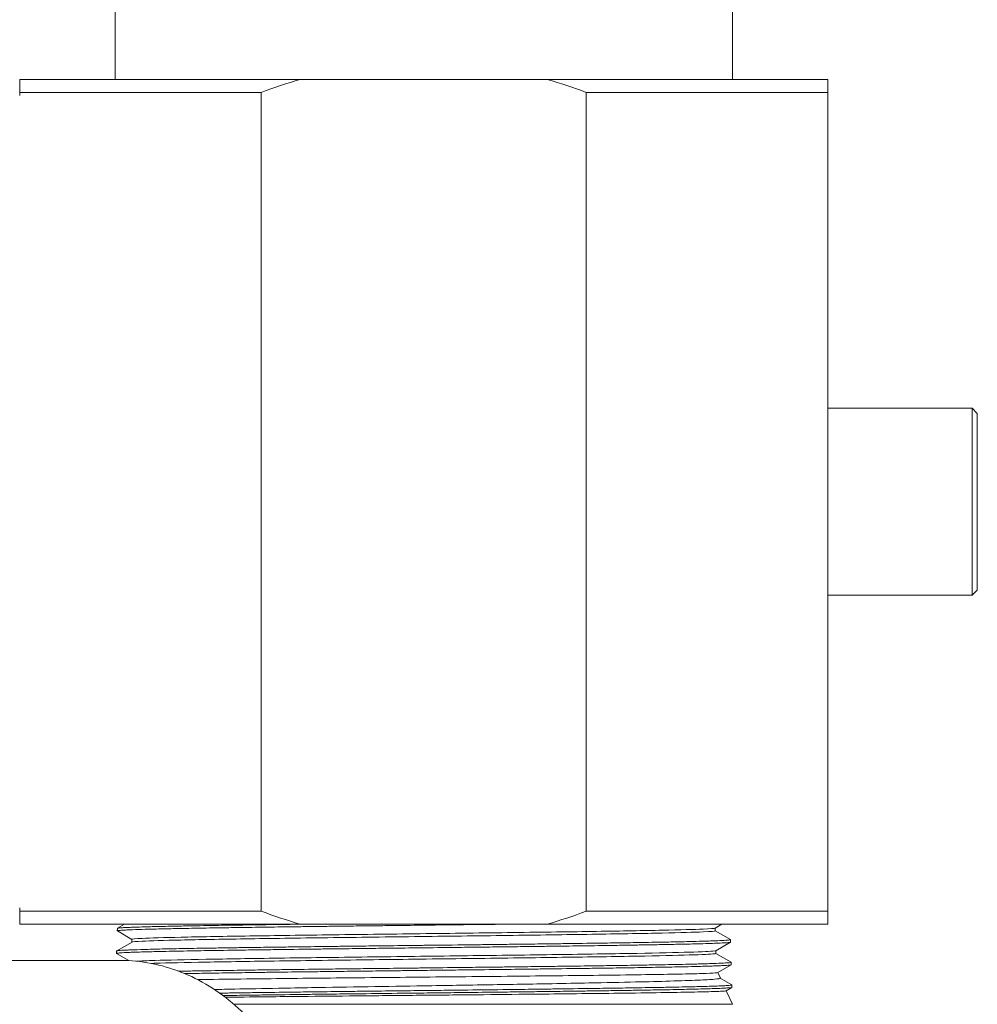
# Model space of a CAD drawing. Header units: inches. Extents: x 1 to 669, y 0 to 417.
# Tile 217 of 256: x 321.62 to 325.31, y 268.42 to 272.21. Entities that reach past the tile are written whole.
import ezdxf

# ---------------------------------------------------------------- set-up
doc = ezdxf.new("R2010")
doc.units = ezdxf.units.IN
doc.header["$LTSCALE"] = 12
doc.header["$MEASUREMENT"] = 0
doc.layers.get('0').update_dxf_attribs({"linetype": 'CONTINUOUS'})
doc.layers.add('X', color=1, linetype='CONTINUOUS')

# ---------------------------------------------------------------- blocks, each defined once
blk = doc.blocks.new('GASTRAIN RIGHT')
at = {"layer": 'X', "lineweight": 0}
for p, q in [((301.4083, 289.469), (301.4083, 284.6341)), ((303.7833, 289.469), (303.7833, 284.6341))]:
    blk.add_line(p, q, dxfattribs=at)

msp = doc.modelspace()

# ---------------------------------------------------------------- linework, layer by layer
at = {"lineweight": 0}
msp.add_line((322.03577, 268.58582), (319.17626, 268.58582), dxfattribs=at)
msp.add_ellipse((322.01117, 268.33826), major_axis=(0.04874, 0.2452), ratio=0.7002253, start_param=0.1032662, end_param=0.1382848, dxfattribs=at)
msp.add_open_spline([(322.04195, 268.58567), (322.12052, 268.5818), (322.19929, 268.56259), (322.34608, 268.49726), (322.41561, 268.44995), (322.54235, 268.33044), (322.59975, 268.25509), (322.69559, 268.08265), (322.73355, 267.98207), (322.77172, 267.81743), (322.78132, 267.7552), (322.78634, 267.69264)], degree=3, knots=[0, 0, 0, 0, 0.2749196, 0.2749196, 0.5558629, 0.5558629, 0.8597459, 0.8597459, 1.186249, 1.186249, 1.3749383, 1.3749383, 1.3749383, 1.3749383], dxfattribs=at)
at = {"layer": 'X', "lineweight": 0}
for p, q in [((321.62431, 271.97576), (322.70333, 271.97576)), ((323.65333, 271.97576), (322.70333, 271.97576)), ((323.65333, 271.97576), (324.73236, 271.97576)), ((321.62431, 271.92576), (321.62431, 271.91326)), ((321.62431, 271.92576), (322.55333, 271.92576)), ((322.55333, 268.77576), (322.55333, 271.92576)), ((324.73236, 271.92576), (323.80333, 271.92576)), ((323.80333, 271.92576), (323.80333, 268.77576)), ((324.73236, 268.77576), (324.73236, 271.92576)), ((325.28736, 270.71026), (324.73236, 270.71026)), ((325.28736, 270.71026), (325.28736, 270.67222)), ((325.30736, 270.69026), (325.28736, 270.71026)), ((325.30736, 270.69026), (325.30736, 270.65433)), ((325.28736, 270.67222), (325.28736, 269.99126)), ((325.30736, 270.65433), (325.30736, 270.01126)), ((325.28736, 269.99126), (324.73236, 269.99126)), ((325.30736, 270.01126), (325.28736, 269.99126)), ((321.62431, 268.78826), (321.62431, 268.77576)), ((321.62431, 268.77576), (322.55333, 268.77576)), ((324.73236, 268.77576), (323.80333, 268.77576)), ((321.62431, 268.72576), (322.70333, 268.72576)), ((321.99993, 268.70963), (321.99963, 268.70017)), ((322.00017, 268.70991), (322.02762, 268.72576)), ((323.65333, 268.72576), (322.70333, 268.72576)), ((324.73236, 268.72576), (323.65333, 268.72576)), ((324.32495, 268.72576), (324.29894, 268.71074)), ((324.2992, 268.71089), (324.2992, 268.70016)), ((322.05612, 268.6674), (321.99988, 268.69988)), ((322.05612, 268.66755), (322.05612, 268.65683)), ((324.2992, 268.70031), (324.35785, 268.66644)), ((324.35809, 268.66616), (324.35839, 268.65671)), ((321.99746, 268.62295), (322.05638, 268.65697)), ((324.35814, 268.65642), (324.30162, 268.62378)), ((321.99722, 268.62268), (321.99692, 268.61322)), ((322.04462, 268.58553), (321.99716, 268.61294)), ((324.30188, 268.62392), (324.30188, 268.6132)), ((324.30188, 268.61335), (324.36056, 268.57946)), ((324.36085, 268.56945), (324.30877, 268.53937)), ((324.3608, 268.57919), (324.36109, 268.56973)), ((324.30897, 268.53949), (324.31903, 268.51793)), ((324.31894, 268.51812), (324.36327, 268.49252)), ((324.36356, 268.48251), (324.34129, 268.46965)), ((324.36351, 268.49225), (324.3638, 268.48279)), ((324.34149, 268.46976), (324.36583, 268.41756)), ((322.44867, 268.41756), (323.17833, 268.41756)), ((323.17833, 268.41756), (324.36583, 268.41756))]:
    msp.add_line(p, q, dxfattribs=at)
for points in [[(321.62431, 271.97576), (321.62431, 271.96096), (321.62431, 271.94419), (321.62431, 271.92576)], [(322.55333, 271.92576), (322.60274, 271.94419), (322.65271, 271.96096), (322.70333, 271.97576)], [(323.65333, 271.97576), (323.70396, 271.96096), (323.75392, 271.94419), (323.80333, 271.92576)], [(324.73236, 271.92576), (324.73236, 271.94419), (324.73236, 271.96096), (324.73236, 271.97576)], [(321.62431, 268.77576), (321.62431, 268.75732), (321.62431, 268.74055), (321.62431, 268.72576)], [(322.70333, 268.72576), (322.65271, 268.74055), (322.60274, 268.75732), (322.55333, 268.77576)], [(323.80333, 268.77576), (323.75392, 268.75732), (323.70396, 268.74055), (323.65333, 268.72576)], [(324.73236, 268.72576), (324.73236, 268.74055), (324.73236, 268.75732), (324.73236, 268.77576)]]:
    msp.add_open_spline(points, degree=3, dxfattribs=at)
for points, knots in [([(321.99988, 268.69988), (321.99978, 268.69994), (321.99971, 268.69999), (321.99929, 268.70059), (322.00155, 268.70113), (322.00763, 268.7018), (322.00898, 268.70193), (322.01395, 268.70236), (322.01821, 268.70265), (322.02829, 268.70324), (322.03409, 268.70353), (322.04604, 268.70406), (322.05191, 268.70431), (322.07228, 268.70508), (322.0887, 268.70562), (322.11213, 268.70628), (322.11695, 268.70641), (322.13325, 268.70684), (322.14532, 268.70713), (322.1706, 268.70772), (322.18377, 268.70801), (322.20911, 268.70854), (322.22108, 268.70879), (322.26007, 268.70956), (322.28864, 268.71009), (322.33418, 268.71087), (322.34973, 268.71113), (322.38887, 268.71176), (322.4129, 268.71213), (322.44789, 268.71265), (322.45816, 268.71281), (322.47998, 268.71313), (322.49155, 268.7133), (322.5403, 268.714), (322.5788, 268.71454), (322.63798, 268.71533), (322.6577, 268.71559), (322.69634, 268.71609), (322.71522, 268.71632), (322.7524, 268.71679), (322.77067, 268.71702), (322.80004, 268.71738), (322.81103, 268.71752), (322.84338, 268.71792), (322.86489, 268.71819), (322.9145, 268.7188), (322.9427, 268.71914), (322.99294, 268.71974), (323.01491, 268.72), (323.07663, 268.72072), (323.11653, 268.72118), (323.16377, 268.72173), (323.17105, 268.72182), (323.17833, 268.72191)], [-4.7650055, -4.7650055, -4.7650055, -4.7650055, -4.7283243, -4.7283243, -4.381738, -4.381738, -4.296477, -4.296477, -4.1026561, -4.1026561, -3.9109254, -3.9109254, -3.754758, -3.754758, -3.4126616, -3.4126616, -3.32739, -3.32739, -3.1326931, -3.1326931, -2.9427396, -2.9427396, -2.7845641, -2.7845641, -2.445839, -2.445839, -2.2776483, -2.2776483, -2.0341944, -2.0341944, -1.9348918, -1.9348918, -1.8259555, -1.8259555, -1.4817279, -1.4817279, -1.3135134, -1.3135134, -1.15649, -1.15649, -1.0076683, -1.0076683, -0.9194329, -0.9194329, -0.7490052, -0.7490052, -0.5292515, -0.5292515, -0.3600648, -0.3600648, -0.0554885, -0.0554885, -0.000001, -0.000001, -0.000001, -0.000001]), ([(322.71341, 268.72576), (322.69917, 268.72558), (322.68506, 268.7254), (322.66077, 268.72509), (322.65055, 268.72495), (322.62737, 268.72465), (322.61446, 268.72447), (322.57455, 268.72393), (322.54804, 268.72356), (322.50422, 268.72293), (322.48658, 268.72268), (322.44578, 268.72208), (322.42294, 268.72174), (322.38522, 268.72115), (322.36998, 268.72091), (322.34703, 268.72054), (322.33904, 268.72041), (322.31355, 268.71998), (322.29652, 268.71968), (322.25687, 268.71895), (322.2349, 268.71852), (322.18718, 268.71754), (322.16243, 268.717), (322.1314, 268.71624), (322.12304, 268.71602), (322.10061, 268.71541), (322.08746, 268.71501), (322.06782, 268.71435), (322.06059, 268.71409), (322.04679, 268.71354), (322.04033, 268.71326), (322.02697, 268.71262), (322.02061, 268.71225), (322.0128, 268.71169), (322.01046, 268.7115), (322.00476, 268.71094), (322.00225, 268.71057), (322.00028, 268.71001), (321.99993, 268.70982), (321.99993, 268.70963)], [-17.607601, -17.607601, -17.607601, -17.607601, -17.4895181, -17.4895181, -17.4026055, -17.4026055, -17.2909514, -17.2909514, -17.0539161, -17.0539161, -16.8889713, -16.8889713, -16.6646492, -16.6646492, -16.5064488, -16.5064488, -16.420172, -16.420172, -16.2270004, -16.2270004, -15.9535152, -15.9535152, -15.5946299, -15.5946299, -15.4537566, -15.4537566, -15.1982935, -15.1982935, -15.0293972, -15.0293972, -14.8470359, -14.8470359, -14.6065384, -14.6065384, -14.4799821, -14.4799821, -14.2448335, -14.2448335, -14.1204769, -14.1204769, -14.1204769, -14.1204769]), ([(322.05612, 268.66755), (322.05612, 268.66878), (322.06943, 268.67001), (322.12749, 268.67273), (322.17831, 268.67422), (322.31273, 268.6772), (322.3963, 268.67869), (322.58756, 268.68168), (322.69521, 268.68317), (322.9235, 268.68615), (323.04408, 268.68764), (323.28574, 268.69062), (323.40677, 268.69211), (323.63677, 268.6951), (323.74571, 268.69659), (323.94024, 268.69957), (324.02581, 268.70106), (324.16474, 268.70404), (324.21808, 268.70553), (324.28118, 268.70826), (324.2968, 268.7095), (324.29894, 268.71074)], [0.299936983, 0.299936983, 0.299936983, 0.299936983, 0.302931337, 0.302931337, 0.306561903, 0.306561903, 0.310192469, 0.310192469, 0.313823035, 0.313823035, 0.317453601, 0.317453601, 0.321084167, 0.321084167, 0.324714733, 0.324714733, 0.328345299, 0.328345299, 0.331975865, 0.331975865, 0.334990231, 0.334990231, 0.334990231, 0.334990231]), ([(323.17833, 268.72191), (323.23669, 268.72259), (323.29497, 268.72329), (323.39764, 268.72451), (323.44217, 268.72504), (323.49129, 268.72563), (323.49654, 268.72569), (323.50177, 268.72576)], [-18.78290675, -18.78290675, -18.78290675, -18.78290675, -18.33816331, -18.33816331, -17.99176512, -17.99176512, -17.95028741, -17.95028741, -17.95028741, -17.95028741]), ([(322.05638, 268.65697), (322.05834, 268.65811), (322.07153, 268.65924), (322.12749, 268.66186), (322.17831, 268.66335), (322.31273, 268.66633), (322.3963, 268.66782), (322.58756, 268.67081), (322.69521, 268.6723), (322.9235, 268.67528), (323.04408, 268.67677), (323.28574, 268.67975), (323.40677, 268.68124), (323.63677, 268.68423), (323.74571, 268.68572), (323.94024, 268.6887), (324.02581, 268.69019), (324.16474, 268.69317), (324.21808, 268.69466), (324.28346, 268.69749), (324.2992, 268.69883), (324.2992, 268.70016)], [0.300176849, 0.300176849, 0.300176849, 0.300176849, 0.302931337, 0.302931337, 0.306561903, 0.306561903, 0.310192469, 0.310192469, 0.313823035, 0.313823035, 0.317453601, 0.317453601, 0.321084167, 0.321084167, 0.324714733, 0.324714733, 0.328345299, 0.328345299, 0.331975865, 0.331975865, 0.335229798, 0.335229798, 0.335229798, 0.335229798]), ([(324.35785, 268.66644), (324.35805, 268.66632), (324.35813, 268.66621), (324.35793, 268.66571), (324.3565, 268.66534), (324.35176, 268.66468), (324.34899, 268.6644), (324.34228, 268.66386), (324.33843, 268.6636), (324.3273, 268.66296), (324.31927, 268.66258), (324.30492, 268.66198), (324.29958, 268.66178), (324.27789, 268.66099), (324.25903, 268.6604), (324.22296, 268.65944), (324.20731, 268.65906), (324.17613, 268.65836), (324.16092, 268.65804), (324.13453, 268.6575), (324.12382, 268.65728), (324.0835, 268.6565), (324.05193, 268.65593), (324.00328, 268.65512), (323.98793, 268.65487), (323.94435, 268.65419), (323.91533, 268.65375), (323.87495, 268.65316), (323.86457, 268.65301), (323.81124, 268.65224), (323.76648, 268.65162), (323.70102, 268.65075), (323.6817, 268.6505), (323.63243, 268.64988), (323.60219, 268.6495), (323.55869, 268.64897), (323.54583, 268.64881), (323.52132, 268.64851), (323.50968, 268.64836), (323.47295, 268.64791), (323.44767, 268.6476), (323.39902, 268.64701), (323.37568, 268.64673), (323.29466, 268.64577), (323.23654, 268.6451), (323.17833, 268.64443)], [-4.7697097, -4.7697097, -4.7697097, -4.7697097, -4.6942169, -4.6942169, -4.452559, -4.452559, -4.2704703, -4.2704703, -4.1013314, -4.1013314, -3.8488078, -3.8488078, -3.7150225, -3.7150225, -3.3408002, -3.3408002, -3.0912449, -3.0912449, -2.878209, -2.878209, -2.7404387, -2.7404387, -2.3748159, -2.3748159, -2.2125586, -2.2125586, -1.925893, -1.925893, -1.8282203, -1.8282203, -1.4300942, -1.4300942, -1.2666183, -1.2666183, -1.0184226, -1.0184226, -0.9150577, -0.9150577, -0.822559, -0.822559, -0.6242314, -0.6242314, -0.4435636, -0.4435636, -0.000001, -0.000001, -0.000001, -0.000001]), ([(321.99716, 268.61294), (321.99691, 268.61309), (321.99686, 268.61323), (321.99735, 268.61371), (321.9987, 268.61403), (322.00284, 268.61461), (322.00518, 268.61486), (322.0141, 268.61563), (322.02254, 268.61616), (322.03611, 268.6168), (322.03903, 268.61693), (322.04903, 268.61736), (322.05674, 268.61765), (322.07371, 268.61823), (322.08295, 268.61853), (322.10062, 268.61905), (322.10874, 268.61928), (322.1379, 268.62007), (322.16097, 268.62062), (322.20353, 268.62154), (322.22169, 268.62191), (322.2585, 268.6226), (322.27698, 268.62294), (322.3043, 268.62342), (322.31248, 268.62356), (322.35796, 268.62434), (322.39776, 268.62499), (322.45716, 268.62588), (322.47478, 268.62614), (322.52438, 268.62684), (322.5571, 268.62729), (322.60143, 268.62789), (322.61217, 268.62803), (322.67173, 268.62883), (322.72221, 268.62949), (322.79486, 268.63039), (322.81583, 268.63065), (322.86599, 268.63126), (322.89531, 268.6316), (322.93783, 268.63211), (322.95082, 268.63227), (322.97747, 268.63258), (322.99114, 268.63275), (323.04321, 268.63337), (323.08183, 268.63383), (323.13981, 268.63452), (323.15907, 268.63474), (323.17833, 268.63497)], [-4.7747361, -4.7747361, -4.7747361, -4.7747361, -4.6784704, -4.6784704, -4.4629629, -4.4629629, -4.3017582, -4.3017582, -3.9671778, -3.9671778, -3.8819217, -3.8819217, -3.6889409, -3.6889409, -3.4961704, -3.4961704, -3.3479064, -3.3479064, -2.9910372, -2.9910372, -2.7509712, -2.7509712, -2.5301349, -2.5301349, -2.4380083, -2.4380083, -2.0263612, -2.0263612, -1.858174, -1.858174, -1.5622454, -1.5622454, -1.4687793, -1.4687793, -1.0480882, -1.0480882, -0.8796812, -0.8796812, -0.648874, -0.648874, -0.5479103, -0.5479103, -0.4423486, -0.4423486, -0.146786, -0.146786, -0.000001, -0.000001, -0.000001, -0.000001]), ([(323.17833, 268.64443), (323.17167, 268.64435), (323.16501, 268.64427), (323.11581, 268.64369), (323.07334, 268.64318), (323.00971, 268.64242), (322.98837, 268.64217), (322.93727, 268.64156), (322.90763, 268.64121), (322.85848, 268.64062), (322.83883, 268.64039), (322.80832, 268.64001), (322.79735, 268.63988), (322.76752, 268.63951), (322.74876, 268.63927), (322.71027, 268.63878), (322.69058, 268.63852), (322.65184, 268.63801), (322.63281, 268.63776), (322.58599, 268.63714), (322.55856, 268.63676), (322.51455, 268.63616), (322.49756, 268.63592), (322.47171, 268.63555), (322.46262, 268.63541), (322.44566, 268.63516), (322.43777, 268.63504), (322.40692, 268.63457), (322.3846, 268.63422), (322.34765, 268.63361), (322.33264, 268.63336), (322.28542, 268.63255), (322.25491, 268.632), (322.21588, 268.63124), (322.2054, 268.63103), (322.18025, 268.6305), (322.16601, 268.63017), (322.1406, 268.62956), (322.12927, 268.62928), (322.11384, 268.62887), (322.10921, 268.62874), (322.08418, 268.62803), (322.06647, 268.62747), (322.04668, 268.6267), (322.04202, 268.62651), (322.02968, 268.62595), (322.02285, 268.62559), (322.01237, 268.62491), (322.00841, 268.62459), (322.00243, 268.62399), (322.00031, 268.6237), (321.99781, 268.62317), (321.99723, 268.62293), (321.99722, 268.62268)], [-18.8642631, -18.8642631, -18.8642631, -18.8642631, -18.813495, -18.813495, -18.489307, -18.489307, -18.3248219, -18.3248219, -18.0935582, -18.0935582, -17.9376407, -17.9376407, -17.8495329, -17.8495329, -17.6966448, -17.6966448, -17.5325608, -17.5325608, -17.3698589, -17.3698589, -17.1264857, -17.1264857, -16.9691203, -16.9691203, -16.8823884, -16.8823884, -16.8054772, -16.8054772, -16.5785393, -16.5785393, -16.4163176, -16.4163176, -16.0534058, -16.0534058, -15.9141751, -15.9141751, -15.7076708, -15.7076708, -15.5236455, -15.5236455, -15.4414027, -15.4414027, -15.0660928, -15.0660928, -14.9390288, -14.9390288, -14.703967, -14.703967, -14.5032225, -14.5032225, -14.3143967, -14.3143967, -14.1524118, -14.1524118, -14.1524118, -14.1524118]), ([(323.17833, 268.63497), (323.22704, 268.63553), (323.27571, 268.63609), (323.33831, 268.63683), (323.35255, 268.637), (323.39592, 268.63752), (323.42491, 268.63787), (323.47514, 268.63848), (323.49648, 268.63874), (323.54684, 268.63936), (323.5757, 268.63971), (323.62485, 268.64032), (323.64533, 268.64058), (323.6762, 268.64097), (323.68676, 268.64111), (323.71545, 268.64148), (323.73342, 268.64173), (323.77011, 268.64222), (323.7888, 268.64248), (323.82596, 268.643), (323.84441, 268.64326), (323.886, 268.64386), (323.90888, 268.6442), (323.94833, 268.64479), (323.96516, 268.64505), (323.99002, 268.64544), (323.99836, 268.64558), (324.03084, 268.64611), (324.05405, 268.64652), (324.09578, 268.64728), (324.1145, 268.64764), (324.15394, 268.64842), (324.17418, 268.64885), (324.2059, 268.64957), (324.21813, 268.64986), (324.24542, 268.65057), (324.25983, 268.65098), (324.28414, 268.65175), (324.29438, 268.65211), (324.31461, 268.6529), (324.32407, 268.65332), (324.33717, 268.65404), (324.34171, 268.65433), (324.34782, 268.65482), (324.34987, 268.65501), (324.35614, 268.6557), (324.3584, 268.65621), (324.35839, 268.65671)], [-18.8251635, -18.8251635, -18.8251635, -18.8251635, -18.4539901, -18.4539901, -18.3444138, -18.3444138, -18.1191633, -18.1191633, -17.9507886, -17.9507886, -17.7184134, -17.7184134, -17.5491676, -17.5491676, -17.4601531, -17.4601531, -17.3057426, -17.3057426, -17.140302, -17.140302, -16.9710791, -16.9710791, -16.751294, -16.751294, -16.5806767, -16.5806767, -16.4927318, -16.4927318, -16.2331639, -16.2331639, -16.0027809, -16.0027809, -15.7225903, -15.7225903, -15.5295042, -15.5295042, -15.2647245, -15.2647245, -15.0338678, -15.0338678, -14.7531759, -14.7531759, -14.5604458, -14.5604458, -14.4378051, -14.4378051, -14.1149165, -14.1149165, -14.1149165, -14.1149165]), ([(322.07412, 268.58325), (322.08961, 268.58425), (322.11367, 268.58525), (322.19396, 268.58774), (322.26019, 268.58923), (322.42206, 268.59221), (322.51768, 268.5937), (322.72842, 268.59668), (322.84352, 268.59817), (323.0813, 268.60116), (323.20395, 268.60265), (323.44413, 268.60563), (323.56163, 268.60712), (323.77935, 268.6101), (323.87954, 268.61159), (324.05225, 268.61458), (324.12475, 268.61607), (324.23459, 268.61905), (324.2719, 268.62054), (324.29664, 268.62261), (324.30061, 268.62319), (324.30162, 268.62378)], [0.231522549, 0.231522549, 0.231522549, 0.231522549, 0.233950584, 0.233950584, 0.23758115, 0.23758115, 0.241211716, 0.241211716, 0.244842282, 0.244842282, 0.248472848, 0.248472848, 0.252103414, 0.252103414, 0.25573398, 0.25573398, 0.259364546, 0.259364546, 0.262995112, 0.262995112, 0.26441114, 0.26441114, 0.26441114, 0.26441114]), ([(322.13086, 268.57489), (322.13564, 268.57505), (322.14064, 268.57521), (322.19396, 268.57687), (322.26019, 268.57836), (322.42206, 268.58134), (322.51768, 268.58283), (322.72842, 268.58581), (322.84352, 268.5873), (323.0813, 268.59029), (323.20395, 268.59178), (323.44413, 268.59476), (323.56163, 268.59625), (323.77935, 268.59923), (323.87954, 268.60072), (324.05225, 268.60371), (324.12475, 268.6052), (324.23459, 268.60818), (324.2719, 268.60967), (324.29782, 268.61184), (324.30188, 268.61252), (324.30188, 268.6132)], [0.233557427, 0.233557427, 0.233557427, 0.233557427, 0.233950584, 0.233950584, 0.23758115, 0.23758115, 0.241211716, 0.241211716, 0.244842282, 0.244842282, 0.248472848, 0.248472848, 0.252103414, 0.252103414, 0.25573398, 0.25573398, 0.259364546, 0.259364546, 0.262995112, 0.262995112, 0.264651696, 0.264651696, 0.264651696, 0.264651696]), ([(323.17833, 268.55745), (323.15896, 268.55722), (323.13959, 268.557), (323.08094, 268.55631), (323.04176, 268.55586), (322.98965, 268.55525), (322.97648, 268.5551), (322.95103, 268.55479), (322.93876, 268.55465), (322.89297, 268.5541), (322.85975, 268.55369), (322.80659, 268.55303), (322.78639, 268.55278), (322.72391, 268.552), (322.68236, 268.55148), (322.6298, 268.5508), (322.61775, 268.55064), (322.59497, 268.55034), (322.58422, 268.55019), (322.54378, 268.54964), (322.51478, 268.54922), (322.46935, 268.54856), (322.45239, 268.54831), (322.39449, 268.54744), (322.35548, 268.54684), (322.31142, 268.54609), (322.30394, 268.54596), (322.27569, 268.54547), (322.25574, 268.5451), (322.23677, 268.54473)], [-18.9087646, -18.9087646, -18.9087646, -18.9087646, -18.7611173, -18.7611173, -18.4612634, -18.4612634, -18.3595196, -18.3595196, -18.2640778, -18.2640778, -18.0023917, -18.0023917, -17.8398425, -17.8398425, -17.4944841, -17.4944841, -17.390539, -17.390539, -17.2961531, -17.2961531, -17.0320521, -17.0320521, -16.8695987, -16.8695987, -16.465546, -16.465546, -16.3814389, -16.3814389, -16.142939, -16.142939, -16.142939, -16.142939]), ([(324.36056, 268.57946), (324.36065, 268.57941), (324.36072, 268.57936), (324.36104, 268.57892), (324.35994, 268.57854), (324.35539, 268.57783), (324.35233, 268.57751), (324.34569, 268.57698), (324.34266, 268.57677), (324.33009, 268.57598), (324.31807, 268.57541), (324.29993, 268.57472), (324.29646, 268.5746), (324.28319, 268.57413), (324.27253, 268.5738), (324.2525, 268.57323), (324.2436, 268.57298), (324.22675, 268.57255), (324.21898, 268.57235), (324.20318, 268.57197), (324.19517, 268.57178), (324.17008, 268.57121), (324.15213, 268.57083), (324.11588, 268.57011), (324.09778, 268.56977), (324.05685, 268.56904), (324.03376, 268.56865), (324.00145, 268.56812), (323.99314, 268.56798), (323.96974, 268.56761), (323.95439, 268.56736), (323.91398, 268.56674), (323.88843, 268.56636), (323.84469, 268.56573), (323.82694, 268.56548), (323.79059, 268.56498), (323.77198, 268.56473), (323.73568, 268.56425), (323.71803, 268.56402), (323.68967, 268.56365), (323.67911, 268.56352), (323.64999, 268.56314), (323.63128, 268.5629), (323.58207, 268.56227), (323.55128, 268.56189), (323.49965, 268.56126), (323.47905, 268.56101), (323.42759, 268.56039), (323.39657, 268.56003), (323.35188, 268.55951), (323.33837, 268.55935), (323.27624, 268.55861), (323.22731, 268.55803), (323.17833, 268.55745)], [-4.7800258, -4.7800258, -4.7800258, -4.7800258, -4.7449966, -4.7449966, -4.4935661, -4.4935661, -4.2820753, -4.2820753, -4.1443632, -4.1443632, -3.7779096, -3.7779096, -3.6956087, -3.6956087, -3.4752289, -3.4752289, -3.3162054, -3.3162054, -3.189881, -3.189881, -3.0690992, -3.0690992, -2.8234571, -2.8234571, -2.6007739, -2.6007739, -2.3421976, -2.3421976, -2.2545046, -2.2545046, -2.0983163, -2.0983163, -1.8524082, -1.8524082, -1.6896924, -1.6896924, -1.5248978, -1.5248978, -1.3730943, -1.3730943, -1.2840488, -1.2840488, -1.129213, -1.129213, -0.8808888, -0.8808888, -0.7181901, -0.7181901, -0.4771931, -0.4771931, -0.3732436, -0.3732436, -0.000001, -0.000001, -0.000001, -0.000001]), ([(323.17833, 268.548), (323.21201, 268.5484), (323.24568, 268.5488), (323.29354, 268.54936), (323.30782, 268.54953), (323.37026, 268.55026), (323.41803, 268.55082), (323.47683, 268.55152), (323.48849, 268.55166), (323.53771, 268.55226), (323.57478, 268.55273), (323.6317, 268.55345), (323.65201, 268.55371), (323.72185, 268.55461), (323.76999, 268.55524), (323.82743, 268.55603), (323.8386, 268.55618), (323.88086, 268.55679), (323.91102, 268.55724), (323.95692, 268.55795), (323.97341, 268.55821), (324.02134, 268.55898), (324.05152, 268.55948), (324.09344, 268.56023), (324.10659, 268.56047), (324.13647, 268.56105), (324.15282, 268.56139), (324.18675, 268.56212), (324.20397, 268.56252), (324.24133, 268.56344), (324.26044, 268.56396), (324.2847, 268.56472), (324.29176, 268.56496), (324.30639, 268.56549), (324.3137, 268.56579), (324.3269, 268.56639), (324.33275, 268.56669), (324.34001, 268.56712), (324.34206, 268.56726), (324.35165, 268.56792), (324.35676, 268.56844), (324.3604, 268.5692), (324.361, 268.56943), (324.36109, 268.56969), (324.36109, 268.56971), (324.36109, 268.56973)], [-18.8693355, -18.8693355, -18.8693355, -18.8693355, -18.6126553, -18.6126553, -18.5032539, -18.5032539, -18.1332891, -18.1332891, -18.0413631, -18.0413631, -17.7434355, -17.7434355, -17.5752377, -17.5752377, -17.1576423, -17.1576423, -17.0554463, -17.0554463, -16.76647, -16.76647, -16.5982279, -16.5982279, -16.2644911, -16.2644911, -16.1046656, -16.1046656, -15.8886981, -15.8886981, -15.6320141, -15.6320141, -15.2877482, -15.2877482, -15.132254, -15.132254, -14.9409213, -14.9409213, -14.7462849, -14.7462849, -14.6610099, -14.6610099, -14.3155766, -14.3155766, -14.1607874, -14.1607874, -14.1477611, -14.1477611, -14.1477611, -14.1477611]), ([(322.25933, 268.53571), (322.26795, 268.53587), (322.27675, 268.53603), (322.3109, 268.53664), (322.33745, 268.53708), (322.38178, 268.53778), (322.3987, 268.53804), (322.42951, 268.53851), (322.44321, 268.53872), (322.48759, 268.53938), (322.51914, 268.53984), (322.57238, 268.54058), (322.59346, 268.54086), (322.65086, 268.54162), (322.6878, 268.54209), (322.73457, 268.54267), (322.74361, 268.54279), (322.76457, 268.54305), (322.77652, 268.5432), (322.81986, 268.54374), (322.85162, 268.54414), (322.90725, 268.54481), (322.93094, 268.5451), (322.98931, 268.54579), (323.02411, 268.54619), (323.07913, 268.54683), (323.0992, 268.54707), (323.13897, 268.54753), (323.15865, 268.54776), (323.17833, 268.548)], [-2.6725765, -2.6725765, -2.6725765, -2.6725765, -2.5684172, -2.5684172, -2.2765737, -2.2765737, -2.103837, -2.103837, -1.9698443, -1.9698443, -1.6774645, -1.6774645, -1.4917153, -1.4917153, -1.1802063, -1.1802063, -1.1060087, -1.1060087, -1.0090303, -1.0090303, -0.756297, -0.756297, -0.5713386, -0.5713386, -0.303412, -0.303412, -0.1499892, -0.1499892, -0.000001, -0.000001, -0.000001, -0.000001]), ([(323.17833, 268.52218), (323.05655, 268.52098), (322.93545, 268.51983), (322.70388, 268.51743), (322.59474, 268.51628), (322.43673, 268.51434), (322.38126, 268.51364), (322.32343, 268.51281), (322.31595, 268.5127), (322.30858, 268.51259)], [0.000001, 0.000001, 0.000001, 0.000001, 0.9280032, 0.9280032, 1.8587419, 1.8587419, 2.4280673, 2.4280673, 2.5144162, 2.5144162, 2.5144162, 2.5144162]), ([(324.30877, 268.53937), (324.30805, 268.53896), (324.30495, 268.53855), (324.2897, 268.5374), (324.27243, 268.53664), (324.22454, 268.53519), (324.19467, 268.5345), (324.12258, 268.53307), (324.08045, 268.53235), (323.98338, 268.53092), (323.92827, 268.53018), (323.77026, 268.5282), (323.6603, 268.52703), (323.4257, 268.52458), (323.30237, 268.5234), (323.17833, 268.52218)], [2.666126, 2.666126, 2.666126, 2.666126, 2.9888129, 2.9888129, 3.5639159, 3.5639159, 4.112395, 4.112395, 4.6647968, 4.6647968, 5.2391992, 5.2391992, 6.1811945, 6.1811945, 7.1259579, 7.1259579, 7.1259579, 7.1259579]), ([(323.17833, 268.48871), (323.26302, 268.49006), (323.34729, 268.49142), (323.5134, 268.4942), (323.5948, 268.49555), (323.72096, 268.49782), (323.76799, 268.49872), (323.87786, 268.50087), (323.93816, 268.5021), (324.04156, 268.50451), (324.08562, 268.50566), (324.16712, 268.508), (324.20331, 268.50924), (324.26021, 268.51169), (324.28153, 268.51285), (324.31077, 268.51522), (324.31845, 268.51644), (324.31907, 268.51774), (324.31907, 268.51784), (324.31903, 268.51793)], [0.000001, 0.000001, 0.000001, 0.000001, 0.6454197, 0.6454197, 1.2995004, 1.2995004, 1.7118507, 1.7118507, 2.3071071, 2.3071071, 2.8363992, 2.8363992, 3.4188173, 3.4188173, 3.9713398, 3.9713398, 4.5313883, 4.5313883, 4.5759768, 4.5759768, 4.5759768, 4.5759768]), ([(322.37334, 268.47446), (322.39834, 268.47502), (322.4244, 268.47558), (322.50403, 268.47719), (322.56016, 268.47825), (322.6606, 268.48009), (322.70329, 268.48086), (322.81717, 268.48283), (322.88979, 268.48401), (323.03469, 268.48639), (323.10654, 268.48757), (323.17833, 268.48871)], [9.1691574, 9.1691574, 9.1691574, 9.1691574, 9.4331559, 9.4331559, 9.9482207, 9.9482207, 10.3090188, 10.3090188, 10.8866248, 10.8866248, 11.4377629, 11.4377629, 11.4377629, 11.4377629]), ([(324.36327, 268.49252), (324.36335, 268.49248), (324.36341, 268.49243), (324.36358, 268.49223), (324.36349, 268.49207), (324.36236, 268.49152), (324.36012, 268.49112), (324.35361, 268.49041), (324.34993, 268.49011), (324.33983, 268.48943), (324.33298, 268.48906), (324.31781, 268.48837), (324.30979, 268.48805), (324.29509, 268.48752), (324.28895, 268.48731), (324.26481, 268.48652), (324.24442, 268.48595), (324.21626, 268.48525), (324.211, 268.48513), (324.19119, 268.48467), (324.17585, 268.48433), (324.14791, 268.48376), (324.13574, 268.48352), (324.11316, 268.48308), (324.10293, 268.48289), (324.06066, 268.48211), (324.02649, 268.48151), (323.97462, 268.48068), (323.95872, 268.48044), (323.91466, 268.47977), (323.8858, 268.47935), (323.84516, 268.47878), (323.83422, 268.47862), (323.77824, 268.47784), (323.7314, 268.4772), (323.66128, 268.4763), (323.63929, 268.47602), (323.5844, 268.47534), (323.5512, 268.47493), (323.50582, 268.47438), (323.49405, 268.47424), (323.43181, 268.47349), (323.38056, 268.47287), (323.31342, 268.47207), (323.29799, 268.47189), (323.24788, 268.47131), (323.21311, 268.47091), (323.17833, 268.47051)], [-4.7905151, -4.7905151, -4.7905151, -4.7905151, -4.7605911, -4.7605911, -4.6582667, -4.6582667, -4.4012888, -4.4012888, -4.20316, -4.20316, -3.959285, -3.959285, -3.7465909, -3.7465909, -3.6100334, -3.6100334, -3.2403597, -3.2403597, -3.1580482, -3.1580482, -2.9375621, -2.9375621, -2.7783343, -2.7783343, -2.6526015, -2.6526015, -2.2722001, -2.2722001, -2.1099995, -2.1099995, -1.8328908, -1.8328908, -1.7324571, -1.7324571, -1.324425, -1.324425, -1.1418336, -1.1418336, -0.8740947, -0.8740947, -0.780906, -0.780906, -0.3833577, -0.3833577, -0.2650518, -0.2650518, -0.000001, -0.000001, -0.000001, -0.000001]), ([(323.17833, 268.46105), (323.21303, 268.46145), (323.2477, 268.46185), (323.30004, 268.46246), (323.31778, 268.46267), (323.38054, 268.46342), (323.42523, 268.46395), (323.4971, 268.46482), (323.52462, 268.46515), (323.57529, 268.46577), (323.5985, 268.46605), (323.63217, 268.46647), (323.64283, 268.4666), (323.66688, 268.46691), (323.68021, 268.46708), (323.71964, 268.4676), (323.74539, 268.46794), (323.78985, 268.46855), (323.80878, 268.46881), (323.85163, 268.46941), (323.87529, 268.46974), (323.9161, 268.47033), (323.9335, 268.47059), (323.95919, 268.47098), (323.96779, 268.47112), (323.99603, 268.47156), (324.01517, 268.47188), (324.05699, 268.47259), (324.07928, 268.47299), (324.13303, 268.47399), (324.16292, 268.47458), (324.19426, 268.47528), (324.1985, 268.47537), (324.20971, 268.47563), (324.21655, 268.4758), (324.23789, 268.47633), (324.25152, 268.4767), (324.27531, 268.4774), (324.28566, 268.47773), (324.30607, 268.47844), (324.31577, 268.47881), (324.32913, 268.47941), (324.33364, 268.47964), (324.34067, 268.48003), (324.34341, 268.48019), (324.35087, 268.4807), (324.35483, 268.48104), (324.36086, 268.48175), (324.36277, 268.48211), (324.3637, 268.48258), (324.3638, 268.48269), (324.3638, 268.48279)], [-18.9118317, -18.9118317, -18.9118317, -18.9118317, -18.6474611, -18.6474611, -18.5114694, -18.5114694, -18.1649116, -18.1649116, -17.9464979, -17.9464979, -17.7580612, -17.7580612, -17.6698932, -17.6698932, -17.558083, -17.558083, -17.3362117, -17.3362117, -17.1668893, -17.1668893, -16.9460043, -16.9460043, -16.775412, -16.775412, -16.6879299, -16.6879299, -16.4844286, -16.4844286, -16.2275609, -16.2275609, -15.8326332, -15.8326332, -15.7695519, -15.7695519, -15.6628102, -15.6628102, -15.4253521, -15.4253521, -15.2113677, -15.2113677, -14.9618878, -14.9618878, -14.8142277, -14.8142277, -14.70521, -14.70521, -14.4856901, -14.4856901, -14.2504514, -14.2504514, -14.1798529, -14.1798529, -14.1798529, -14.1798529]), ([(323.17833, 268.47051), (323.16132, 268.47031), (323.14431, 268.47011), (323.11443, 268.46977), (323.10155, 268.46962), (323.04995, 268.46901), (323.01139, 268.46854), (322.95029, 268.46782), (322.92758, 268.46754), (322.86717, 268.46682), (322.82977, 268.46638), (322.77634, 268.46573), (322.75983, 268.46552), (322.73035, 268.46515), (322.71734, 268.46499), (322.6596, 268.46424), (322.61604, 268.46366), (322.54924, 268.46276), (322.52506, 268.46243), (322.48202, 268.46182), (322.46299, 268.46155), (322.43555, 268.46115), (322.42681, 268.46102), (322.40992, 268.46076), (322.40176, 268.46063), (322.39369, 268.46051)], [-11.5329678, -11.5329678, -11.5329678, -11.5329678, -11.4033337, -11.4033337, -11.305014, -11.305014, -11.0089795, -11.0089795, -10.8323169, -10.8323169, -10.5358405, -10.5358405, -10.4017945, -10.4017945, -10.2944012, -10.2944012, -9.9218821, -9.9218821, -9.7029506, -9.7029506, -9.5225567, -9.5225567, -9.4368246, -9.4368246, -9.3549092, -9.3549092, -9.3549092, -9.3549092]), ([(322.40645, 268.45125), (322.42019, 268.45146), (322.43421, 268.45167), (322.47709, 268.4523), (322.5067, 268.45271), (322.54905, 268.4533), (322.561, 268.45346), (322.61987, 268.45427), (322.6685, 268.45491), (322.73913, 268.45581), (322.75986, 268.45606), (322.81355, 268.45672), (322.84679, 268.45712), (322.89304, 268.45767), (322.9057, 268.45783), (322.97034, 268.4586), (323.02299, 268.45924), (323.09121, 268.46004), (323.10643, 268.46022), (323.14054, 268.46061), (323.15944, 268.46083), (323.17833, 268.46105)], [-2.1350095, -2.1350095, -2.1350095, -2.1350095, -1.9970886, -1.9970886, -1.7206713, -1.7206713, -1.6136444, -1.6136444, -1.1992248, -1.1992248, -1.0298741, -1.0298741, -0.7650454, -0.7650454, -0.6657743, -0.6657743, -0.2602437, -0.2602437, -0.1439956, -0.1439956, -0.000001, -0.000001, -0.000001, -0.000001]), ([(323.17833, 268.45244), (323.10097, 268.45171), (323.02372, 268.45097), (322.87461, 268.44952), (322.80297, 268.44884), (322.68499, 268.44763), (322.63748, 268.44713), (322.53418, 268.44599), (322.47959, 268.44538), (322.42405, 268.44471), (322.41965, 268.44465), (322.41528, 268.4446)], [0.000001, 0.000001, 0.000001, 0.000001, 0.5895449, 0.5895449, 1.1579111, 1.1579111, 1.5601162, 1.5601162, 2.0651377, 2.0651377, 2.1088501, 2.1088501, 2.1088501, 2.1088501]), ([(324.34129, 268.46965), (324.34015, 268.46899), (324.33291, 268.46832), (324.30518, 268.46695), (324.28366, 268.46625), (324.24094, 268.46517), (324.22475, 268.4648), (324.17348, 268.46374), (324.1343, 268.46308), (324.04186, 268.46166), (323.98788, 268.46091), (323.87771, 268.45955), (323.82304, 268.45892), (323.71989, 268.45778), (323.67263, 268.45727), (323.55437, 268.45606), (323.48215, 268.45536), (323.36904, 268.45425), (323.32937, 268.45387), (323.25253, 268.45313), (323.21544, 268.45279), (323.17833, 268.45244)], [13.8967434, 13.8967434, 13.8967434, 13.8967434, 14.4234981, 14.4234981, 14.9963363, 14.9963363, 15.2891065, 15.2891065, 15.8364528, 15.8364528, 16.428601, 16.428601, 16.9395729, 16.9395729, 17.3427183, 17.3427183, 17.91831, 17.91831, 18.2245835, 18.2245835, 18.5080879, 18.5080879, 18.5080879, 18.5080879])]:
    msp.add_open_spline(points, degree=3, knots=knots, dxfattribs=at)

# ---------------------------------------------------------------- block references
msp.add_blockref('GASTRAIN RIGHT', (20.58257, -12.65837))

doc.saveas('drawing.dxf')
